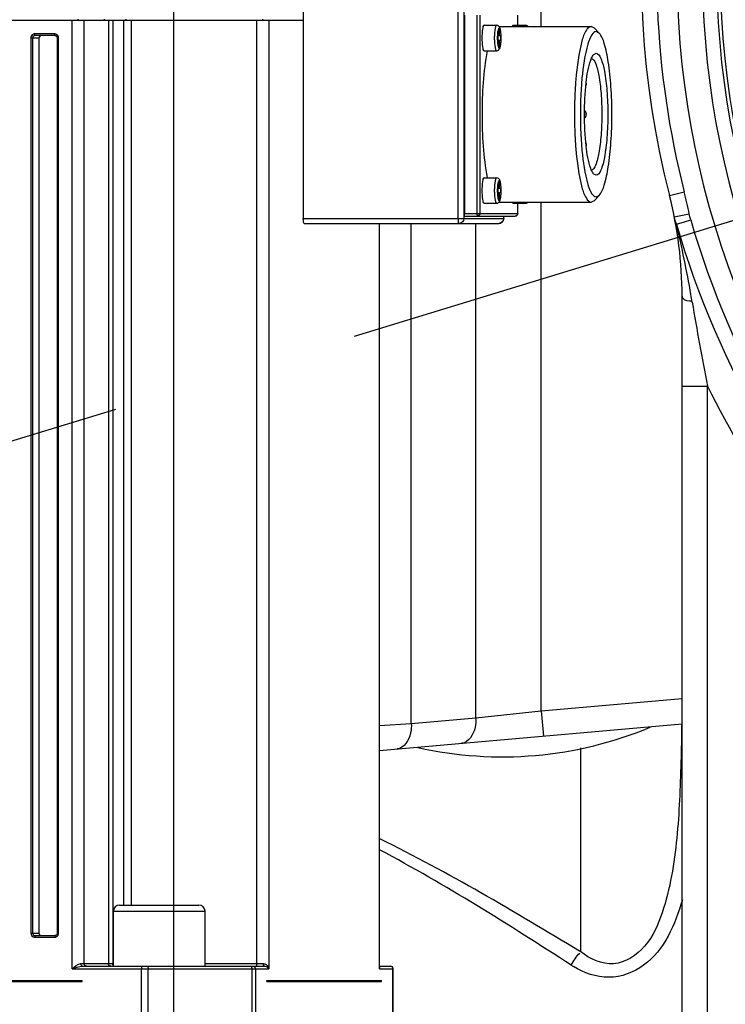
# Model space of a CAD drawing. Header units: millimetres. Extents: x 0 to 11890, y 0 to 8410.
# Tile 144 of 190: x 5850 to 5989, y 5421 to 5615. Entities that reach past the tile are written whole.
import ezdxf

# ---------------------------------------------------------------- set-up
doc = ezdxf.new("R2010")
doc.units = ezdxf.units.MM
doc.header["$LTSCALE"] = 653.95
doc.linetypes.add('CENTER', pattern=[0.6, 0.375, -0.075, 0.075, -0.075])
doc.layers.get('0').update_dxf_attribs({"linetype": 'CONTINUOUS'})
for name, color, linetype in [('304103000052DXF_CONTINUOUS_LINE', 7, 'CONTINUOUS'), ('304103000060DXF_CONTINUOUS_LINE', 7, 'CONTINUOUS'), ('304103000070DXF_CONTINUOUS_LINE', 7, 'CONTINUOUS'), ('304103000086DXF_CONTINUOUS_LINE', 7, 'CONTINUOUS'), ('304199000001_DXF_AXIS', 7, 'CONTINUOUS'), ('304304000100DXF_CONTINUOUS_LINE', 7, 'CONTINUOUS'), ('501023000113DXF_CONTINUOUS_LINE', 7, 'CONTINUOUS'), ('DEFAULT_1', 7, 'CENTER'), ('R180-1-YUNDONGFANWDXF_DIMENSION', 7, 'CONTINUOUS')]:
    doc.layers.add(name, color=color, linetype=linetype)
doc.styles.get("Standard").update_dxf_attribs({"font": 'txt', "width": 0.7})
doc.dimstyles.new('DIMSTYLE_1', dxfattribs={"dimtxt": 100, "dimasz": 60, "dimexe": 5, "dimexo": 0.2, "dimgap": 2.5, "dimtad": 1, "dimdsep": 46, "dimtxsty": 'Standard', "dimblk": '_FILLED', "dimblk1": '_FILLED', "dimblk2": '_FILLED', "dimcen": 0.09, "dimclrt": 5, "dimazin": 2, "dimtp": 0.01, "dimtm": 0.01, "dimtfac": 1, "dimtofl": 0, "dimtmove": 0, "dimatfit": 3, "dimldrblk": '_FILLED', "dimfxl": 0, "dimtolj": 1, "dimarcsym": 0})
doc.dimstyles.new('DIMSTYLE_2', dxfattribs={"dimtxt": 100, "dimasz": 60, "dimexe": 5, "dimexo": 0.2, "dimgap": 2.5, "dimtad": 1, "dimdec": 1, "dimdsep": 46, "dimtxsty": 'Standard', "dimblk": '_FILLED', "dimblk1": '_FILLED', "dimblk2": '_FILLED', "dimcen": 0.09, "dimclrt": 5, "dimazin": 2, "dimtp": 0.01, "dimtm": 0.01, "dimtfac": 1, "dimtdec": 1, "dimtofl": 0, "dimtmove": 0, "dimatfit": 3, "dimldrblk": '_FILLED', "dimfxl": 0, "dimtolj": 1, "dimarcsym": 0})
doc.dimstyles.new('DIMSTYLE_4', dxfattribs={"dimtxt": 100, "dimasz": 60, "dimexe": 5, "dimexo": 0.2, "dimgap": 2.5, "dimtad": 0, "dimtih": 1, "dimtoh": 1, "dimdec": 1, "dimdsep": 46, "dimtxsty": 'Standard', "dimblk": '_FILLED', "dimblk1": '_FILLED', "dimblk2": '_FILLED', "dimcen": 0.09, "dimclrt": 5, "dimazin": 2, "dimtp": 0.01, "dimtm": 0.01, "dimtfac": 1, "dimtdec": 1, "dimtofl": 0, "dimtmove": 0, "dimatfit": 3, "dimldrblk": '_FILLED', "dimfxl": 0, "dimtolj": 1, "dimarcsym": 0})
doc.dimstyles.new('DIMSTYLE_5', dxfattribs={"dimtxt": 100, "dimasz": 60, "dimexe": 5, "dimexo": 0.2, "dimgap": 2.5, "dimtad": 0, "dimtih": 1, "dimtoh": 1, "dimdec": 1, "dimdsep": 46, "dimtxsty": 'Standard', "dimblk": '_FILLED', "dimblk1": '_FILLED', "dimblk2": '_FILLED', "dimcen": 0.09, "dimclrt": 5, "dimazin": 2, "dimtfac": 1, "dimtdec": 1, "dimtofl": 0, "dimtmove": 0, "dimatfit": 3, "dimldrblk": '_FILLED', "dimfxl": 0, "dimtolj": 1, "dimarcsym": 0})

# ---------------------------------------------------------------- blocks, each defined once
blk = doc.blocks.new('_FILLED')
at = {"color": 0, "linetype": 'ByBlock'}
blk.add_solid([(0, 0), (-1, 0.1667), (-1, -0.1667)], dxfattribs=at)
blk = doc.blocks.new('*D1')
at = {"layer": 'R180-1-YUNDONGFANWDXF_DIMENSION', "color": 2, "linetype": 'Continuous'}
for p, q in [((6148.19, 5624.09), (4999.64, 5624.09)), ((5049.64, 5624.09), (5049.64, 5247.34)), ((5049.64, 4870.59), (5049.64, 5247.34)), ((5593.98, 4870.59), (4999.64, 4870.59))]:
    blk.add_line(p, q, dxfattribs=at)
at = {"layer": 'R180-1-YUNDONGFANWDXF_DIMENSION', "color": 2, "linetype": 'Continuous', "xscale": 60, "yscale": 60, "zscale": 60}
for p, rotation in [((5049.64, 5624.09), 90), ((5049.64, 4870.59), 270)]:
    blk.add_blockref('_FILLED', p, dxfattribs=dict(at, rotation=rotation))
blk = doc.blocks.new('*D3')
at = {"layer": 'R180-1-YUNDONGFANWDXF_DIMENSION', "color": 2, "linetype": 'Continuous'}
for p, q in [((7942.19, 7214.56), (4728.59, 7214.56)), ((4778.59, 7214.56), (4778.59, 6042.57)), ((4778.59, 4870.59), (4778.59, 6042.57)), ((5593.98, 4870.59), (4728.59, 4870.59))]:
    blk.add_line(p, q, dxfattribs=at)
at = {"layer": 'R180-1-YUNDONGFANWDXF_DIMENSION', "color": 2, "linetype": 'Continuous', "xscale": 60, "yscale": 60, "zscale": 60}
for p, rotation in [((4778.59, 7214.56), 90), ((4778.59, 4870.59), 270)]:
    blk.add_blockref('_FILLED', p, dxfattribs=dict(at, rotation=rotation))
blk = doc.blocks.new('*D16')
at = {"layer": 'R180-1-YUNDONGFANWDXF_DIMENSION', "color": 2, "linetype": 'Continuous'}
for p, q in [((6849.41, 6674.04), (6849.41, 4561.76)), ((6849.41, 4561.76), (6517.2, 4128.02)), ((6517.2, 4128.02), (6517.2, 3879.03))]:
    blk.add_line(p, q, dxfattribs=at)
blk = doc.blocks.new('*D17')
at = {"layer": 'R180-1-YUNDONGFANWDXF_DIMENSION', "color": 2, "linetype": 'Continuous'}
blk.add_line((5880.19, 7557.86), (5880.19, 3879.03), dxfattribs=at)
blk = doc.blocks.new('*D18')
at = {"layer": 'R180-1-YUNDONGFANWDXF_DIMENSION', "color": 2, "linetype": 'Continuous'}
for p, q in [((6779.71, 5677.34), (6779.71, 5217.65)), ((6779.71, 5217.65), (6164.58, 4435.57)), ((6164.58, 4435.57), (6164.58, 3879.03))]:
    blk.add_line(p, q, dxfattribs=at)

msp = doc.modelspace()

# ---------------------------------------------------------------- linework, layer by layer
at = {"layer": '304103000052DXF_CONTINUOUS_LINE', "color": 9, "linetype": 'Continuous'}
for p, q in [((5977.712, 5580.109), (5980.619, 5580.85)), ((5978.663, 5575.912), (5981.606, 5576.495)), ((5979.079, 5574.517), (5980.638, 5574.969)), ((5980.638, 5574.969), (5981.889, 5575.331)), ((5980.193, 5542.66), (5985.193, 5542.66)), ((5985.193, 5256.873), (5985.193, 5542.66)), ((5960.193, 5471.494), (5960.193, 5431.448))]:
    msp.add_line(p, q, dxfattribs=at)
at = {"layer": '304103000052DXF_CONTINUOUS_LINE', "color": 7, "linetype": 'Continuous'}
for p, q in [((5980.193, 5205.089), (5980.193, 5560.34)), ((5960.193, 5431.448), (5960.04, 5431.54))]:
    msp.add_line(p, q, dxfattribs=at)
at = {"layer": '304103000052DXF_CONTINUOUS_LINE', "color": 9, "linetype": 'Continuous'}
for points in [[(5979.079, 5574.517), (5978.831, 5575.23), (5978.663, 5575.912)], [(5981.889, 5575.331), (5981.73, 5575.93), (5981.606, 5576.495)]]:
    msp.add_lwpolyline(points, dxfattribs=at)
at = {"layer": '304103000052DXF_CONTINUOUS_LINE', "color": 7, "linetype": 'Continuous'}
for centre, radius, start, end in [((6150.193, 5624.091), 178, 297.92271, 194.30545), ((6150.193, 5624.091), 166, 99.53677, 80.46323), ((6150.193, 5624.091), 163.198, 99.76144, 80.23857), ((5900.193, 5560.341), 80, 0, 14.30545)]:
    msp.add_arc(centre, radius, start, end, dxfattribs=at)
at = {"layer": '304103000052DXF_CONTINUOUS_LINE', "color": 9, "linetype": 'Continuous'}
for centre, radius, start, end in [((6150.193, 5624.091), 175, 99.2069, 194.30545), ((6150.193, 5624.091), 171, 99.4242, 80.5758), ((5900.193, 5560.341), 83, 11.22307, 14.30545), ((6150.193, 5624.091), 178.15, 196.15679, 224.38574), ((6150.193, 5624.091), 175.225, 196.15688, 224.38572), ((5784.783, 5526.381), 200.099, 9.43302, 9.86181), ((6518.236, 5648.529), 543.455, 189.46334, 191.23348), ((6150.193, 5624.091), 184, 206.2673, 224.38574), ((5968.259, 5444.074), 18.188, 237.2078, 238.67025)]:
    msp.add_arc(centre, radius, start, end, dxfattribs=at)
for points in [[(5981.926, 5560.652), (5981.118, 5565.301), (5980.153, 5569.923), (5979.079, 5574.517)], [(5958.408, 5428.785), (5946.098, 5436.704), (5933.715, 5444.572), (5920.78, 5451.424)], [(5958.408, 5428.785), (5958.893, 5429.63), (5959.357, 5430.536), (5960.093, 5431.174)]]:
    msp.add_open_spline(points, degree=3, dxfattribs=at)
for points, knots in [([(5980.193, 5560.341), (5980.193, 5560.235), (5980.348, 5559.412), (5981.52, 5559.401), (5982.205, 5559.393)], [0, 0, 0, 0, 0.1341626, 1, 1, 1, 1]), ([(5980.097, 5476.202), (5980.04, 5471.213), (5979.824, 5461.244), (5978.842, 5448.76), (5976.484, 5439.068), (5973.565, 5432.288), (5966.866, 5427.766), (5962.016, 5430.018), (5960.193, 5431.448)], [0, 0, 0, 0, 0.2545627, 0.5090686, 0.636303, 0.7623465, 0.88177, 1, 1, 1, 1]), ([(5980.239, 5441.628), (5978.835, 5436.85), (5975.675, 5429.247), (5965.77, 5425.484), (5960.886, 5427.27), (5958.802, 5428.538)], [0, 0, 0, 0, 0.506599, 0.7517995, 1, 1, 1, 1])]:
    msp.add_open_spline(points, degree=3, knots=knots, dxfattribs=at)
at = {"layer": '304103000052DXF_CONTINUOUS_LINE', "color": 7, "linetype": 'Continuous'}
msp.add_open_spline([(5960.04, 5431.54), (5947.182, 5439.293), (5934.253, 5446.996), (5920.777, 5453.615)], degree=3, dxfattribs=at)
at = {"layer": '304103000060DXF_CONTINUOUS_LINE', "color": 7, "linetype": 'Continuous'}
msp.add_arc((6150.193, 5624.091), 162.5, 96.35966, 83.64034, dxfattribs=at)
at = {"layer": '304103000070DXF_CONTINUOUS_LINE', "color": 9, "linetype": 'Continuous'}
for p, q in [((5952.472, 5613.341), (5952.472, 5621.216)), ((5952.473, 5478.805), (5952.472, 5578.841)), ((5926.934, 5476.29), (5926.934, 5574.591)), ((5939.616, 5477.399), (5939.616, 5574.591)), ((5952.473, 5478.805), (5980.193, 5481.231)), ((5926.934, 5476.29), (5939.616, 5477.399)), ((5939.616, 5477.399), (5952.473, 5478.806)), ((5952.472, 5478.805), (5952.908, 5473.824)), ((5920.708, 5475.881), (5926.934, 5476.29))]:
    msp.add_line(p, q, dxfattribs=at)
at = {"layer": '304103000070DXF_CONTINUOUS_LINE', "color": 7, "linetype": 'Continuous'}
msp.add_line((5920.702, 5471.007), (5980.193, 5476.212), dxfattribs=at)
at = {"layer": '304103000070DXF_CONTINUOUS_LINE', "color": 9, "linetype": 'Continuous'}
for points in [[(5939.616, 5477.399), (5939.648, 5476.784), (5939.59, 5474.872), (5938.201, 5472.538), (5936.838, 5472.418)], [(5926.934, 5476.29), (5926.966, 5475.674), (5926.907, 5473.762), (5925.518, 5471.428), (5924.156, 5471.309)]]:
    msp.add_open_spline(points, degree=3, knots=[0, 0, 0, 0, 0.3106662, 1, 1, 1, 1], dxfattribs=at)
at = {"layer": '304103000086DXF_CONTINUOUS_LINE', "color": 7, "linetype": 'Continuous'}
msp.add_arc((5944.804, 5545.25), 75.5, 257.32738, 292.65491, dxfattribs=at)
at = {"layer": '304199000001_DXF_AXIS', "color": 7, "linetype": 'CENTER'}
msp.add_line((5880.193, 7094.342), (5880.193, 4637.224), dxfattribs=at)
at = {"layer": '304304000100DXF_CONTINUOUS_LINE', "color": 7, "linetype": 'Continuous'}
for p, q in [((5905.687, 5616.591), (5905.687, 5575.591)), ((5722.185, 5614.591), (5905.687, 5614.591)), ((5861.395, 5614.591), (5861.395, 5614.791)), ((5866.626, 5614.591), (5866.626, 5614.791)), ((5870.83, 5614.591), (5870.83, 5614.791)), ((5897.741, 5614.591), (5897.741, 5614.791)), ((5937.385, 5615.591), (5937.385, 5576.591)), ((5947.876, 5613.591), (5947.876, 5615.591)), ((5941.284, 5613.591), (5943.738, 5613.591)), ((5944.153, 5612.691), (5944.153, 5611.491)), ((5944.305, 5612.691), (5944.153, 5612.691)), ((5944.218, 5613.341), (5962.306, 5613.341)), ((5944.305, 5611.491), (5944.305, 5612.691)), ((5947.008, 5613.591), (5949.462, 5613.591)), ((5962.945, 5613.013), (5962.306, 5613.341)), ((5963.89, 5612.03), (5962.945, 5613.012)), ((5856.844, 5611.591), (5852.918, 5611.591)), ((5853.705, 5611.091), (5853.705, 5435.091)), ((5857.329, 5435.091), (5857.329, 5611.091)), ((5943.924, 5611.491), (5943.924, 5610.691)), ((5944.534, 5611.491), (5943.924, 5611.491)), ((5943.924, 5610.691), (5944.534, 5610.691)), ((5944.153, 5610.691), (5944.153, 5609.491)), ((5944.305, 5609.491), (5944.305, 5610.691)), ((5944.534, 5610.691), (5944.534, 5611.491)), ((5963.89, 5612.032), (5963.288, 5612.341)), ((5944.153, 5609.491), (5944.305, 5609.491)), ((5941.284, 5608.591), (5943.738, 5608.591)), ((5962.843, 5607.864), (5963.288, 5608.091)), ((5959.283, 5602.907), (5959.277, 5602.845)), ((5959.176, 5601.417), (5959.172, 5601.352)), ((5959.172, 5590.829), (5959.176, 5590.764)), ((5959.277, 5589.337), (5959.283, 5589.275)), ((5941.284, 5583.591), (5943.738, 5583.591)), ((5963.288, 5584.091), (5962.843, 5584.318)), ((5943.924, 5581.491), (5943.924, 5580.691)), ((5944.534, 5581.491), (5943.924, 5581.491)), ((5944.153, 5582.691), (5944.153, 5581.491)), ((5944.305, 5582.691), (5944.153, 5582.691)), ((5944.305, 5581.491), (5944.305, 5582.691)), ((5944.534, 5580.691), (5944.534, 5581.491)), ((5943.924, 5580.691), (5944.534, 5580.691)), ((5944.153, 5580.691), (5944.153, 5579.491)), ((5944.305, 5579.491), (5944.305, 5580.691)), ((5963.89, 5580.151), (5962.945, 5579.17)), ((5963.288, 5579.841), (5963.89, 5580.15)), ((5941.284, 5578.591), (5943.738, 5578.591)), ((5944.153, 5579.491), (5944.305, 5579.491)), ((5944.205, 5578.841), (5962.306, 5578.841)), ((5947.008, 5578.591), (5949.462, 5578.591)), ((5947.876, 5576.591), (5947.876, 5578.591)), ((5962.306, 5578.841), (5962.945, 5579.169)), ((5937.48, 5576.091), (5947.376, 5576.091)), ((5945.131, 5575.591), (5945.131, 5576.091)), ((5905.878, 5574.591), (5944.131, 5574.591)), ((5920.702, 5428.39), (5920.702, 5574.591)), ((5852.918, 5434.591), (5856.844, 5434.591)), ((5862.281, 5428.591), (5898.041, 5428.591)), ((5920.702, 5428.591), (5922.851, 5428.591)), ((5923.352, 5408.591), (5923.352, 5428.091)), ((5746.354, 5425.791), (5862.186, 5425.791)), ((5746.354, 5425.591), (5862.186, 5425.591)), ((5861.395, 5425.791), (5861.395, 5425.591)), ((5862.186, 5425.591), (5862.186, 5425.791)), ((5898.531, 5425.591), (5898.531, 5425.791)), ((5898.531, 5425.791), (5921.047, 5425.791)), ((5898.531, 5425.591), (5921.047, 5425.591)), ((5919.874, 5425.791), (5919.874, 5425.591)), ((5921.047, 5425.591), (5921.047, 5425.791))]:
    msp.add_line(p, q, dxfattribs=at)
at = {"layer": '304304000100DXF_CONTINUOUS_LINE', "color": 9, "linetype": 'Continuous'}
for p, q in [((5936.117, 5616.591), (5936.117, 5575.591)), ((5937.29, 5616.591), (5937.29, 5575.591)), ((5860.223, 5428.091), (5860.223, 5614.591)), ((5862.567, 5429.091), (5862.567, 5614.591)), ((5867.37, 5614.591), (5867.37, 5429.091)), ((5868.215, 5614.591), (5868.215, 5429.091)), ((5870.359, 5614.591), (5870.359, 5440.591)), ((5871.859, 5614.591), (5871.859, 5440.591)), ((5896.568, 5429.091), (5896.568, 5614.591)), ((5898.913, 5614.591), (5898.913, 5428.091)), ((5939.839, 5615.591), (5939.839, 5576.591)), ((5940.425, 5615.591), (5940.425, 5576.591)), ((5947.867, 5613.591), (5947.867, 5615.591)), ((5852.075, 5611.091), (5852.075, 5435.091)), ((5852.075, 5611.091), (5853.705, 5611.091)), ((5852.427, 5611.091), (5852.427, 5435.091)), ((5856.787, 5611.891), (5852.86, 5611.891)), ((5857.329, 5611.091), (5857.572, 5611.091)), ((5857.572, 5435.091), (5857.572, 5611.091)), ((5947.867, 5576.591), (5947.867, 5578.591)), ((5937.385, 5576.591), (5947.876, 5576.591)), ((5945.113, 5575.591), (5945.113, 5576.091)), ((5905.687, 5575.591), (5945.131, 5575.591)), ((5920.665, 5428.091), (5920.665, 5574.591)), ((5852.075, 5435.091), (5853.705, 5435.091)), ((5857.329, 5435.091), (5857.572, 5435.091)), ((5852.86, 5434.291), (5856.787, 5434.291)), ((5861.946, 5429.091), (5868.362, 5429.091)), ((5886.362, 5429.091), (5897.822, 5429.091)), ((5860.223, 5428.091), (5898.913, 5428.091)), ((5873.855, 5408.591), (5873.855, 5428.091)), ((5875.171, 5408.591), (5875.171, 5428.091)), ((5895.589, 5428.091), (5895.589, 5408.591)), ((5896.263, 5428.091), (5896.263, 5408.591)), ((5920.665, 5428.091), (5923.352, 5428.091)), ((5923.315, 5408.591), (5923.315, 5428.091))]:
    msp.add_line(p, q, dxfattribs=at)
for points in [[(5852.918, 5611.591), (5852.889, 5611.631), (5852.868, 5611.741), (5852.86, 5611.891)], [(5856.844, 5611.591), (5856.816, 5611.631), (5856.795, 5611.741), (5856.787, 5611.891)], [(5961.297, 5601.841), (5961.307, 5601.846), (5961.318, 5601.866), (5961.328, 5601.903), (5961.338, 5601.96), (5961.344, 5602.037), (5961.344, 5602.13), (5961.337, 5602.228), (5961.336, 5602.232)], [(5961.297, 5596.341), (5961.287, 5596.335), (5961.276, 5596.315), (5961.265, 5596.279), (5961.256, 5596.222), (5961.25, 5596.145), (5961.25, 5596.051), (5961.257, 5595.953), (5961.274, 5595.873), (5961.297, 5595.841)], [(5961.297, 5595.841), (5961.307, 5595.846), (5961.318, 5595.866), (5961.328, 5595.903), (5961.338, 5595.96), (5961.344, 5596.037), (5961.344, 5596.13), (5961.337, 5596.228), (5961.32, 5596.309), (5961.297, 5596.341)], [(5961.336, 5589.949), (5961.338, 5589.96), (5961.344, 5590.037), (5961.344, 5590.13), (5961.337, 5590.228), (5961.32, 5590.309), (5961.297, 5590.341)], [(5852.918, 5434.591), (5852.889, 5434.551), (5852.868, 5434.441), (5852.86, 5434.291)], [(5856.844, 5434.591), (5856.816, 5434.551), (5856.795, 5434.441), (5856.787, 5434.291)]]:
    msp.add_lwpolyline(points, dxfattribs=at)
for centre, radius, start, end in [((5856.786, 5611.166), 0.725, 81.90146, 89.94225), ((5856.778, 5611.108), 0.784, 72.41059, 81.89664), ((5856.779, 5611.106), 0.788, 29.74843, 38.22887), ((5956.243, 5611.091), 12.982, 178.22724, 180.00188), ((5956.211, 5611.091), 12.95, 180.00094, 181.79746), ((5954.092, 5611.09), 10.245, 177.75132, 179.99333), ((5954.17, 5611.09), 10.322, 179.9986, 182.25134), ((5953.877, 5611.098), 10.03, 177.49383, 177.74883), ((5953.245, 5611.053), 9.397, 182.24515, 183.88863), ((5934.708, 5611.1), 9.902, 359.946, 3.85396), ((5934.373, 5611.092), 10.237, 357.50027, 359.99371), ((5956.243, 5581.091), 12.982, 178.22724, 180.00188), ((5954.092, 5581.09), 10.245, 177.75132, 179.99333), ((5953.877, 5581.098), 10.03, 177.49383, 177.74883), ((5934.708, 5581.1), 9.902, 359.946, 3.85396), ((5956.211, 5581.091), 12.95, 180.00094, 181.79746), ((5954.17, 5581.09), 10.322, 179.9986, 182.25134), ((5953.245, 5581.053), 9.397, 182.24515, 183.88863), ((5934.373, 5581.092), 10.237, 357.50027, 359.99371)]:
    msp.add_arc(centre, radius, start, end, dxfattribs=at)
at = {"layer": '304304000100DXF_CONTINUOUS_LINE', "color": 7, "linetype": 'Continuous'}
for centre, radius, start, end in [((5934.39, 5611.069), 10.229, 355.88166, 357.78729), ((5933.87, 5611.088), 10.749, 0.0133, 3.85401), ((5933.858, 5611.092), 10.762, 357.77048, 359.99111), ((6033.88, 5596.801), 74.846, 175.36838, 176.46368), ((6029.164, 5596.872), 68.955, 175.05427, 176.28604), ((6023.864, 5597.319), 63.637, 174.68323, 175.0436), ((6044.669, 5596.18), 85.654, 176.53835, 179.5582), ((6040.317, 5596.192), 80.129, 176.31692, 179.53904), ((6049.151, 5596.09), 90.136, 179.52284, 179.99364), ((6049.154, 5596.09), 90.139, 179.99374, 180.47657), ((6044.645, 5596), 85.63, 180.44111, 183.46189), ((6045.083, 5596.091), 84.895, 179.49694, 179.99553), ((6045.088, 5596.091), 84.9, 179.99563, 180.50325), ((6040.321, 5595.99), 80.133, 180.46117, 183.68314), ((6033.849, 5595.379), 74.816, 183.53649, 184.632), ((6029.168, 5595.31), 68.96, 183.714, 184.94529), ((6023.904, 5594.866), 63.677, 184.95604, 185.30578), ((5933.87, 5581.088), 10.749, 0.0133, 3.85401), ((5934.39, 5581.069), 10.229, 355.88166, 357.78729), ((5933.858, 5581.092), 10.762, 357.77048, 359.99111), ((5922.852, 5428.091), 0.5, 0, 90.00003)]:
    msp.add_arc(centre, radius, start, end, dxfattribs=at)
for points, knots in [([(5941.284, 5613.591), (5941.015, 5613.591), (5940.903, 5612.321), (5940.807, 5611.682), (5940.807, 5611.091)], [0, 0, 0, 0, 0.3125486, 1, 1, 1, 1]), ([(5947.008, 5613.591), (5946.97, 5613.591), (5946.877, 5613.52), (5946.837, 5613.428), (5946.812, 5613.369)], [0, 0, 0, 0, 0.3751956, 1, 1, 1, 1]), ([(5962.306, 5613.341), (5961.909, 5613.341), (5961.011, 5612.283), (5959.967, 5608.861), (5959.492, 5605.461), (5959.283, 5602.907)], [0, 0, 0, 0, 0.1067254, 0.3114978, 1, 1, 1, 1]), ([(5856.844, 5611.591), (5856.885, 5611.591), (5856.969, 5611.573), (5857.043, 5611.533), (5857.079, 5611.508)], [0, 0, 0, 0, 0.4807605, 1, 1, 1, 1]), ([(5857.079, 5611.508), (5857.113, 5611.484), (5857.177, 5611.43), (5857.229, 5611.364), (5857.252, 5611.329)], [0, 0, 0, 0, 0.4984508, 1, 1, 1, 1]), ([(5857.252, 5611.329), (5857.275, 5611.293), (5857.313, 5611.216), (5857.329, 5611.132), (5857.329, 5611.091)], [0, 0, 0, 0, 0.5141304, 1, 1, 1, 1]), ([(5940.807, 5611.091), (5940.807, 5610.5), (5940.903, 5609.861), (5941.015, 5608.591), (5941.284, 5608.591)], [0, 0, 0, 0, 0.6874514, 1, 1, 1, 1]), ([(5963.288, 5612.341), (5962.934, 5612.341), (5962.124, 5611.439), (5961.152, 5608.431), (5960.71, 5605.457), (5960.501, 5603.216)], [0, 0, 0, 0, 0.1081313, 0.3119556, 1, 1, 1, 1]), ([(5963.89, 5580.151), (5964.406, 5580.686), (5965.093, 5582.643), (5965.815, 5586.128), (5966.278, 5590.82), (5966.447, 5596.091), (5966.278, 5601.362), (5965.815, 5606.053), (5965.093, 5609.538), (5964.406, 5611.496), (5963.89, 5612.031)], [0, 0, 0, 0, 0.0683978, 0.18248, 0.331788, 0.5000006, 0.6682131, 0.8175221, 0.9316039, 1, 1, 1, 1]), ([(5943.744, 5608.598), (5943.872, 5608.587), (5944.379, 5608.811), (5944.468, 5609.38), (5944.526, 5609.741)], [0, 0, 0, 0, 0.2605131, 1, 1, 1, 1]), ([(5962.238, 5585.428), (5961.716, 5586.839), (5961.187, 5590.435), (5960.888, 5596.099), (5961.188, 5601.761), (5961.718, 5605.353), (5962.241, 5606.763)], [0, 0, 0, 0, 0.2096825, 0.5002216, 0.7906353, 1, 1, 1, 1]), ([(5962.241, 5606.763), (5962.285, 5606.883), (5962.442, 5607.27), (5962.642, 5607.652), (5962.843, 5607.862)], [0, 0, 0, 0, 0.3062845, 1, 1, 1, 1]), ([(5962.385, 5607.083), (5962.788, 5607.003), (5963.42, 5605.643), (5963.92, 5603.441), (5964.323, 5599.999), (5964.449, 5596.092), (5964.323, 5592.185), (5963.921, 5588.742), (5963.42, 5586.54), (5962.788, 5585.179), (5962.386, 5585.099)], [0, 0, 0, 0, 0.0540311, 0.1636463, 0.3192123, 0.4999381, 0.6806743, 0.8362707, 0.945931, 1, 1, 1, 1]), ([(5963.288, 5608.091), (5963.71, 5608.091), (5964.51, 5606.61), (5965.004, 5604.26), (5965.493, 5600.438), (5965.623, 5596.091), (5965.493, 5591.743), (5965.004, 5587.921), (5964.51, 5585.571), (5963.71, 5584.091), (5963.288, 5584.091)], [0, 0, 0, 0, 0.0506787, 0.1589552, 0.3160492, 0.5000023, 0.6839542, 0.8410489, 0.9493273, 1, 1, 1, 1]), ([(5961.013, 5595.397), (5961.24, 5595.523), (5961.526, 5596.09), (5961.238, 5596.653), (5961.008, 5596.785)], [0, 0, 0, 0, 0.4947937, 1, 1, 1, 1]), ([(5959.283, 5589.275), (5959.492, 5586.721), (5959.967, 5583.32), (5961.011, 5579.899), (5961.909, 5578.841), (5962.306, 5578.841)], [0, 0, 0, 0, 0.6884958, 0.8932659, 1, 1, 1, 1]), ([(5960.5, 5588.978), (5960.708, 5586.733), (5961.151, 5583.756), (5962.123, 5580.744), (5962.934, 5579.841), (5963.288, 5579.841)], [0, 0, 0, 0, 0.6880528, 0.8918857, 1, 1, 1, 1]), ([(5962.843, 5584.32), (5962.786, 5584.38), (5962.523, 5584.713), (5962.355, 5585.109), (5962.238, 5585.428)], [0, 0, 0, 0, 0.1959617, 1, 1, 1, 1]), ([(5941.284, 5583.591), (5941.015, 5583.591), (5940.903, 5582.321), (5940.807, 5581.682), (5940.807, 5581.091)], [0, 0, 0, 0, 0.3125486, 1, 1, 1, 1]), ([(5940.807, 5581.091), (5940.807, 5580.5), (5940.903, 5579.861), (5941.015, 5578.591), (5941.284, 5578.591)], [0, 0, 0, 0, 0.6874514, 1, 1, 1, 1]), ([(5943.744, 5578.598), (5943.872, 5578.587), (5944.379, 5578.811), (5944.468, 5579.38), (5944.526, 5579.741)], [0, 0, 0, 0, 0.2605131, 1, 1, 1, 1]), ([(5946.812, 5578.813), (5946.837, 5578.754), (5946.877, 5578.661), (5946.97, 5578.591), (5947.008, 5578.591)], [0, 0, 0, 0, 0.6248044, 1, 1, 1, 1]), ([(5949.468, 5578.598), (5949.556, 5578.59), (5949.74, 5578.634), (5949.873, 5578.759), (5949.93, 5578.827)], [0, 0, 0, 0, 0.4973086, 1, 1, 1, 1]), ([(5937.48, 5576.091), (5937.422, 5576.091), (5937.417, 5576.352), (5937.385, 5576.477), (5937.385, 5576.591)], [0, 0, 0, 0, 0.3387012, 1, 1, 1, 1]), ([(5905.878, 5574.591), (5905.77, 5574.591), (5905.725, 5575.099), (5905.687, 5575.354), (5905.687, 5575.591)], [0, 0, 0, 0, 0.3125407, 1, 1, 1, 1]), ([(5857.079, 5434.674), (5857.043, 5434.649), (5856.969, 5434.608), (5856.885, 5434.591), (5856.844, 5434.591)], [0, 0, 0, 0, 0.519238, 1, 1, 1, 1]), ([(5857.252, 5434.852), (5857.229, 5434.817), (5857.177, 5434.752), (5857.113, 5434.697), (5857.079, 5434.674)], [0, 0, 0, 0, 0.5015499, 1, 1, 1, 1]), ([(5857.329, 5435.091), (5857.329, 5435.05), (5857.313, 5434.965), (5857.275, 5434.889), (5857.252, 5434.852)], [0, 0, 0, 0, 0.4858707, 1, 1, 1, 1])]:
    msp.add_open_spline(points, degree=3, knots=knots, dxfattribs=at)
at = {"layer": '304304000100DXF_CONTINUOUS_LINE', "color": 9, "linetype": 'Continuous'}
for points, knots in [([(5943.738, 5613.591), (5943.514, 5613.59), (5943.366, 5612.546), (5943.283, 5611.996), (5943.267, 5611.493)], [0, 0, 0, 0, 0.3079133, 1, 1, 1, 1]), ([(5944.523, 5612.364), (5944.483, 5612.62), (5944.275, 5613.523), (5943.992, 5612.689), (5943.951, 5612.463)], [0, 0, 0, 0, 0.5300024, 1, 1, 1, 1]), ([(5949.462, 5613.591), (5949.423, 5613.591), (5949.329, 5613.517), (5949.288, 5613.422), (5949.263, 5613.362)], [0, 0, 0, 0, 0.3735817, 1, 1, 1, 1]), ([(5852.86, 5611.891), (5852.817, 5611.891), (5852.728, 5611.883), (5852.643, 5611.86), (5852.601, 5611.845)], [0, 0, 0, 0, 0.4964188, 1, 1, 1, 1]), ([(5857.398, 5611.593), (5857.349, 5611.655), (5857.232, 5611.762), (5857.089, 5611.831), (5857.015, 5611.855)], [0, 0, 0, 0, 0.5010377, 1, 1, 1, 1]), ([(5857.572, 5611.091), (5857.572, 5611.161), (5857.553, 5611.303), (5857.498, 5611.435), (5857.463, 5611.497)], [0, 0, 0, 0, 0.4967205, 1, 1, 1, 1]), ([(5943.267, 5610.685), (5943.283, 5610.182), (5943.366, 5609.632), (5943.514, 5608.593), (5943.737, 5608.591)], [0, 0, 0, 0, 0.6922946, 1, 1, 1, 1]), ([(5943.934, 5609.818), (5943.975, 5609.562), (5944.183, 5608.658), (5944.466, 5609.492), (5944.506, 5609.719)], [0, 0, 0, 0, 0.5300024, 1, 1, 1, 1]), ([(5943.738, 5583.591), (5943.514, 5583.59), (5943.366, 5582.546), (5943.283, 5581.996), (5943.267, 5581.493)], [0, 0, 0, 0, 0.3079133, 1, 1, 1, 1]), ([(5944.523, 5582.364), (5944.483, 5582.62), (5944.275, 5583.523), (5943.992, 5582.689), (5943.951, 5582.463)], [0, 0, 0, 0, 0.5300024, 1, 1, 1, 1]), ([(5943.267, 5580.685), (5943.283, 5580.182), (5943.366, 5579.632), (5943.514, 5578.593), (5943.737, 5578.591)], [0, 0, 0, 0, 0.6922946, 1, 1, 1, 1]), ([(5943.934, 5579.818), (5943.975, 5579.562), (5944.183, 5578.658), (5944.466, 5579.492), (5944.506, 5579.719)], [0, 0, 0, 0, 0.5300024, 1, 1, 1, 1]), ([(5949.266, 5578.811), (5949.291, 5578.753), (5949.332, 5578.661), (5949.423, 5578.591), (5949.462, 5578.591)], [0, 0, 0, 0, 0.6241072, 1, 1, 1, 1]), ([(5939.839, 5576.591), (5939.839, 5576.477), (5939.871, 5576.352), (5939.876, 5576.091), (5939.934, 5576.091)], [0, 0, 0, 0, 0.6612988, 1, 1, 1, 1]), ([(5936.117, 5575.591), (5936.117, 5575.356), (5936.157, 5575.1), (5936.199, 5574.591), (5936.308, 5574.591)], [0, 0, 0, 0, 0.6831229, 1, 1, 1, 1]), ([(5856.787, 5434.291), (5856.856, 5434.291), (5856.996, 5434.311), (5857.125, 5434.366), (5857.186, 5434.402)], [0, 0, 0, 0, 0.4955034, 1, 1, 1, 1]), ([(5857.186, 5434.402), (5857.226, 5434.426), (5857.303, 5434.481), (5857.367, 5434.55), (5857.396, 5434.587)], [0, 0, 0, 0, 0.498766, 1, 1, 1, 1]), ([(5857.396, 5434.587), (5857.428, 5434.628), (5857.483, 5434.714), (5857.522, 5434.81), (5857.537, 5434.859)], [0, 0, 0, 0, 0.5000021, 1, 1, 1, 1]), ([(5857.537, 5434.859), (5857.548, 5434.896), (5857.566, 5434.973), (5857.572, 5435.052), (5857.572, 5435.091)], [0, 0, 0, 0, 0.503351, 1, 1, 1, 1]), ([(5862.647, 5428.85), (5862.623, 5428.887), (5862.584, 5428.964), (5862.567, 5429.049), (5862.567, 5429.091)], [0, 0, 0, 0, 0.5155523, 1, 1, 1, 1]), ([(5863.058, 5428.591), (5862.979, 5428.591), (5862.814, 5428.656), (5862.695, 5428.778), (5862.647, 5428.85)], [0, 0, 0, 0, 0.4788425, 1, 1, 1, 1]), ([(5868.36, 5428.672), (5868.315, 5428.727), (5868.245, 5428.863), (5868.215, 5429.012), (5868.215, 5429.091)], [0, 0, 0, 0, 0.476345, 1, 1, 1, 1]), ([(5873.95, 5428.591), (5873.892, 5428.591), (5873.887, 5428.329), (5873.855, 5428.204), (5873.855, 5428.091)], [0, 0, 0, 0, 0.3387012, 1, 1, 1, 1]), ([(5895.267, 5428.591), (5895.323, 5428.591), (5895.443, 5428.51), (5895.508, 5428.399), (5895.537, 5428.331)], [0, 0, 0, 0, 0.4312647, 1, 1, 1, 1]), ([(5896.473, 5428.591), (5896.531, 5428.591), (5896.536, 5428.852), (5896.568, 5428.977), (5896.568, 5429.091)], [0, 0, 0, 0, 0.3387012, 1, 1, 1, 1]), ([(5898.041, 5428.591), (5898.152, 5428.591), (5898.494, 5428.521), (5898.793, 5428.29), (5898.913, 5428.091)], [0, 0, 0, 0, 0.3228518, 1, 1, 1, 1]), ([(5922.824, 5428.591), (5922.904, 5428.591), (5923.069, 5428.526), (5923.188, 5428.404), (5923.235, 5428.331)], [0, 0, 0, 0, 0.4788425, 1, 1, 1, 1]), ([(5895.537, 5428.331), (5895.553, 5428.293), (5895.579, 5428.214), (5895.589, 5428.132), (5895.589, 5428.091)], [0, 0, 0, 0, 0.5029425, 1, 1, 1, 1]), ([(5920.665, 5428.091), (5920.709, 5428.163), (5920.773, 5428.305), (5920.748, 5428.475), (5920.704, 5428.529)], [0, 0, 0, 0, 0.5489681, 1, 1, 1, 1]), ([(5920.665, 5428.091), (5920.677, 5428.14), (5920.695, 5428.24), (5920.702, 5428.341), (5920.702, 5428.39)], [0, 0, 0, 0, 0.5065004, 1, 1, 1, 1]), ([(5923.235, 5428.331), (5923.259, 5428.294), (5923.298, 5428.218), (5923.315, 5428.132), (5923.315, 5428.091)], [0, 0, 0, 0, 0.5155523, 1, 1, 1, 1])]:
    msp.add_open_spline(points, degree=3, knots=knots, dxfattribs=at)
at = {"layer": '304304000100DXF_CONTINUOUS_LINE', "color": 7, "linetype": 'Continuous'}
for points in [[(5944.371, 5613.123), (5944.273, 5613.366), (5943.994, 5613.563), (5943.732, 5613.584)], [(5944.535, 5612.383), (5944.496, 5612.633), (5944.465, 5612.888), (5944.371, 5613.123)], [(5949.951, 5613.343), (5949.821, 5613.473), (5949.639, 5613.569), (5949.457, 5613.584)], [(5854.196, 5611.591), (5853.963, 5611.591), (5853.705, 5611.324), (5853.705, 5611.091)], [(5944.595, 5611.811), (5944.582, 5612.002), (5944.565, 5612.193), (5944.535, 5612.383)], [(5944.526, 5609.741), (5944.558, 5609.937), (5944.578, 5610.136), (5944.593, 5610.334)], [(5941.87, 5608.552), (5941.055, 5604.465), (5940.654, 5596.091), (5941.055, 5587.717), (5941.87, 5583.63)], [(5961.277, 5601.67), (5961.379, 5601.848), (5961.406, 5602.081), (5961.354, 5602.279)], [(5961.366, 5589.901), (5961.409, 5590.107), (5961.359, 5590.341), (5961.254, 5590.524)], [(5944.371, 5583.123), (5944.273, 5583.366), (5943.994, 5583.563), (5943.732, 5583.584)], [(5944.535, 5582.383), (5944.496, 5582.633), (5944.465, 5582.888), (5944.371, 5583.123)], [(5944.595, 5581.811), (5944.582, 5582.002), (5944.565, 5582.193), (5944.535, 5582.383)], [(5944.526, 5579.741), (5944.558, 5579.937), (5944.578, 5580.136), (5944.593, 5580.334)], [(5947.376, 5576.091), (5947.587, 5576.091), (5947.943, 5576.376), (5947.816, 5576.545)], [(5944.131, 5574.591), (5944.602, 5574.591), (5945.124, 5575.12), (5945.13, 5575.591)], [(5853.705, 5435.091), (5853.705, 5434.857), (5853.963, 5434.591), (5854.196, 5434.591)]]:
    msp.add_open_spline(points, degree=3, dxfattribs=at)
at = {"layer": '304304000100DXF_CONTINUOUS_LINE', "color": 9, "linetype": 'Continuous'}
for points in [[(5852.601, 5611.845), (5852.313, 5611.742), (5852.075, 5611.397), (5852.075, 5611.091)], [(5852.918, 5611.591), (5852.703, 5611.591), (5852.376, 5611.308), (5852.479, 5611.121)], [(5943.951, 5612.463), (5943.896, 5612.157), (5943.871, 5611.846), (5943.857, 5611.536)], [(5944.506, 5609.719), (5944.562, 5610.024), (5944.587, 5610.335), (5944.601, 5610.645)], [(5944.588, 5611.766), (5944.574, 5611.966), (5944.554, 5612.165), (5944.523, 5612.364)], [(5943.87, 5610.416), (5943.883, 5610.216), (5943.903, 5610.016), (5943.934, 5609.818)], [(5943.951, 5582.463), (5943.896, 5582.157), (5943.871, 5581.846), (5943.857, 5581.536)], [(5944.588, 5581.766), (5944.574, 5581.966), (5944.554, 5582.165), (5944.523, 5582.364)], [(5943.87, 5580.416), (5943.883, 5580.216), (5943.903, 5580.016), (5943.934, 5579.818)], [(5944.506, 5579.719), (5944.562, 5580.024), (5944.587, 5580.335), (5944.601, 5580.645)], [(5940.425, 5576.591), (5940.425, 5576.357), (5940.168, 5576.091), (5939.934, 5576.091)], [(5947.867, 5576.591), (5947.867, 5576.357), (5947.61, 5576.091), (5947.376, 5576.091)], [(5937.29, 5575.591), (5937.29, 5575.124), (5936.775, 5574.591), (5936.308, 5574.591)], [(5945.113, 5575.591), (5945.113, 5575.124), (5944.598, 5574.591), (5944.131, 5574.591)], [(5852.075, 5435.091), (5852.075, 5434.717), (5852.487, 5434.291), (5852.86, 5434.291)], [(5852.427, 5435.091), (5852.427, 5434.877), (5852.702, 5434.538), (5852.888, 5434.644)], [(5860.223, 5428.091), (5860.74, 5428.507), (5861.282, 5429.091), (5861.946, 5429.091)], [(5860.223, 5428.091), (5860.895, 5428.307), (5861.575, 5428.591), (5862.281, 5428.591)], [(5862.281, 5428.591), (5862.081, 5428.591), (5861.946, 5428.89), (5861.946, 5429.091)], [(5867.861, 5428.591), (5867.628, 5428.591), (5867.37, 5428.857), (5867.37, 5429.091)], [(5874.937, 5428.591), (5875.121, 5428.591), (5875.171, 5428.275), (5875.171, 5428.091)], [(5895.772, 5428.591), (5896.006, 5428.591), (5896.263, 5428.324), (5896.263, 5428.091)], [(5897.822, 5429.091), (5898.021, 5429.091), (5898.224, 5429.012), (5898.385, 5428.896)], [(5898.041, 5428.591), (5897.859, 5428.591), (5897.822, 5428.909), (5897.822, 5429.091)], [(5898.385, 5428.896), (5898.646, 5428.709), (5898.838, 5428.403), (5898.913, 5428.091)]]:
    msp.add_open_spline(points, degree=3, dxfattribs=at)
at = {"layer": '501023000113DXF_CONTINUOUS_LINE', "color": 7, "linetype": 'Continuous'}
for p, q in [((5869.562, 5440.591), (5885.162, 5440.591)), ((5868.362, 5428.591), (5868.362, 5439.391)), ((5886.362, 5428.591), (5886.362, 5439.391))]:
    msp.add_line(p, q, dxfattribs=at)
at = {"layer": '501023000113DXF_CONTINUOUS_LINE', "color": 9, "linetype": 'Continuous'}
msp.add_line((5868.362, 5439.391), (5886.362, 5439.391), dxfattribs=at)
at = {"layer": '501023000113DXF_CONTINUOUS_LINE', "color": 7, "linetype": 'Continuous'}
for centre, start, end in [((5869.562, 5439.391), 90, 180), ((5885.162, 5439.391), 0, 90)]:
    msp.add_arc(centre, 1.2, start, end, dxfattribs=at)
at = {"layer": 'DEFAULT_1', "color": 7, "linetype": 'CENTER'}
msp.add_line((6150.203, 5624.091), (5710.303, 5489.6), dxfattribs=at)

# ---------------------------------------------------------------- dimensions: what is measured, and where the dimension line sits
at = {"layer": 'R180-1-YUNDONGFANWDXF_DIMENSION', "color": 2, "linetype": 'Continuous'}
for feature_location, offset, origin, dimstyle, override, picture, middle in [((5880.192768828, 7557.861086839), (0, -3678.83119833), (5880.192768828, 7924.524825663), 'DIMSTYLE_5', {"dimgap": 25.000044, "dimtad": 1, "dimtih": 0, "dimtoh": 0}, '*D17', (5855.192768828, 3759.029888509)), ((6849.408, 6674.04), (-332.211, -2795.01), (5880.193, 4637.224), 'DIMSTYLE_4', {"dimgap": 25.000123, "dimtad": 1, "dimtih": 0, "dimtoh": 0}, '*D16', (6492.197, 3479.03)), ((6779.712, 5677.344), (-615.132, -1798.314), (5880.193, 5679.344), 'DIMSTYLE_4', {"dimgap": 25.000123, "dimtad": 1, "dimtih": 0, "dimtoh": 0}, '*D18', (6139.58, 3479.03))]:
    dim = msp.add_ordinate_dim(feature_location=feature_location, offset=offset, dtype=1, origin=origin, dimstyle=dimstyle, override=override, dxfattribs=at)
    dim.commit()
    dim.dimension.update_dxf_attribs({"geometry": picture, "text_midpoint": middle})
for base, p2, dimstyle, picture, middle in [((4778.591, 7214.559), (7942.393, 7214.559), 'DIMSTYLE_2', '*D3', (4778.591, 5902.575)), ((5049.637, 5624.091), (6148.393, 5624.091), 'DIMSTYLE_1', '*D1', (5049.637, 5072.341))]:
    dim = msp.add_linear_dim(base=base, p1=(5594.177, 4870.591), p2=p2, angle=90, dimstyle=dimstyle, dxfattribs=at)
    dim.commit()
    dim.dimension.update_dxf_attribs({"geometry": picture, "text_midpoint": middle, "dimtype": 160})

doc.saveas('drawing.dxf')
